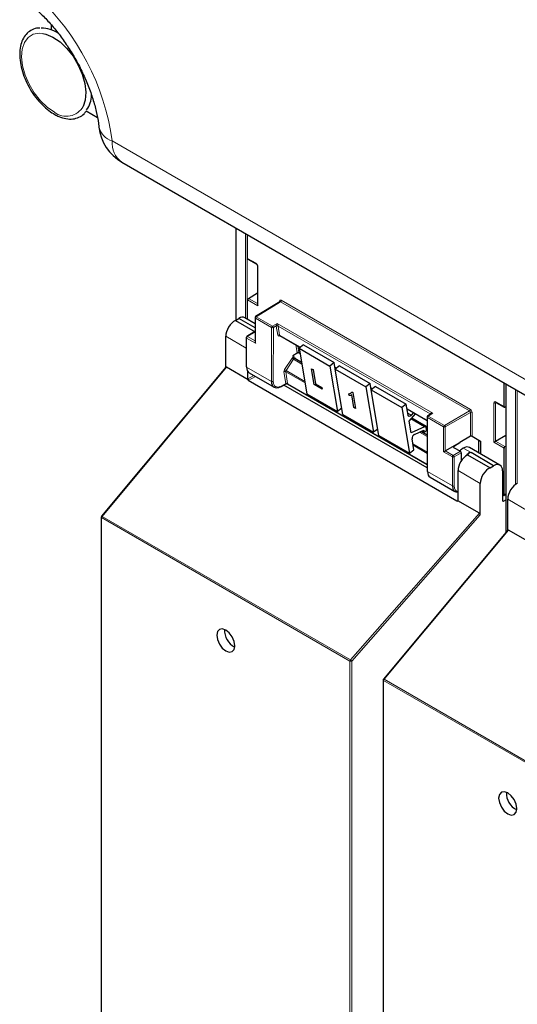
# Paper-space layout 'Blatt4' of a CAD drawing. Header units: millimetres. Extents: x 5 to 418, y 2 to 292.
# Tile 4 of 118: x 83 to 96, y 131 to 158. Entities that reach past the tile are written whole.
import ezdxf

# ---------------------------------------------------------------- set-up
doc = ezdxf.new("R2010")
doc.units = ezdxf.units.MM

psp = doc.layouts.new('Blatt4')

# ---------------------------------------------------------------- linework, layer by layer
at = {"color": 7, "linetype": 'Continuous', "lineweight": 25}
for p, q in [((83.82, 157.574), (83.82, 157.435)), ((84.755, 155.262), (85.057, 155.088)), ((85.717, 153.886), (98.863, 146.297)), ((88.781, 152.118), (88.781, 149.645)), ((89.092, 151.301), (89.092, 151.938)), ((89.099, 151.286), (89.325, 151.155)), ((89.356, 151.103), (89.356, 150.062)), ((89.092, 149.666), (89.092, 150.187)), ((89.115, 150.227), (89.356, 150.375)), ((89.959, 150.141), (89.309, 149.739)), ((88.765, 149.636), (88.854, 149.691)), ((88.765, 149.636), (89.293, 149.331)), ((89.293, 149.437), (88.854, 149.691)), ((89.293, 149.55), (89.018, 149.709)), ((89.293, 149.711), (89.293, 149.059)), ((88.507, 148.374), (88.507, 149.211)), ((89.058, 149.176), (89.058, 148.4)), ((89.259, 149.32), (89.074, 149.205)), ((89.293, 149.308), (89.276, 149.318)), ((89.959, 149.234), (90.512, 148.915)), ((90.597, 148.981), (90.481, 148.89)), ((90.481, 148.89), (90.686, 147.668)), ((90.481, 148.89), (91.306, 148.414)), ((90.597, 148.981), (91.422, 148.505)), ((90.429, 148.759), (90.306, 148.688)), ((90.306, 148.688), (90.313, 148.647)), ((90.313, 148.647), (90.313, 148.647)), ((90.545, 148.505), (90.359, 148.613)), ((90.476, 148.768), (90.504, 148.752)), ((88.511, 148.379), (85.17, 144.381)), ((89.11, 148.046), (88.53, 148.381)), ((90.811, 148.341), (90.813, 148.342)), ((90.883, 147.914), (90.811, 148.341)), ((90.811, 148.341), (90.854, 148.317)), ((90.813, 148.342), (90.855, 148.317)), ((90.854, 148.317), (90.917, 147.939)), ((90.854, 148.317), (90.855, 148.317)), ((90.855, 148.317), (90.919, 147.94)), ((91.422, 148.505), (91.306, 148.414)), ((91.306, 148.414), (91.511, 147.192)), ((91.45, 148.335), (91.422, 148.505)), ((91.443, 148.377), (91.479, 148.357)), ((91.563, 148.423), (91.447, 148.332)), ((91.447, 148.332), (92.272, 147.856)), ((91.652, 147.11), (91.447, 148.332)), ((91.563, 148.423), (92.388, 147.947)), ((89.102, 148.071), (89.102, 148.264)), ((94.712, 144.79), (89.113, 148.022)), ((89.135, 148.235), (89.805, 147.848)), ((89.986, 147.859), (90.131, 147.937)), ((93.917, 145.679), (90.066, 147.902)), ((90.163, 147.937), (93.917, 145.77)), ((91.097, 147.79), (90.883, 147.914)), ((90.917, 147.939), (90.919, 147.94)), ((90.917, 147.939), (91.089, 147.84)), ((90.919, 147.94), (91.09, 147.841)), ((91.089, 147.84), (91.09, 147.841)), ((91.089, 147.84), (91.097, 147.79)), ((91.09, 147.841), (91.098, 147.791)), ((91.097, 147.79), (91.098, 147.791)), ((92.388, 147.947), (92.272, 147.856)), ((92.272, 147.856), (92.477, 146.634)), ((92.417, 147.777), (92.388, 147.947)), ((92.41, 147.819), (92.445, 147.799)), ((92.53, 147.865), (92.414, 147.774)), ((92.414, 147.774), (93.239, 147.298)), ((92.618, 146.552), (92.414, 147.774)), ((92.53, 147.865), (93.355, 147.389)), ((95.984, 147.323), (95.984, 147.959)), ((96.027, 147.935), (96.027, 143.937)), ((90.686, 147.668), (91.511, 147.192)), ((91.811, 147.669), (91.812, 147.67)), ((91.819, 147.619), (91.811, 147.669)), ((91.893, 147.722), (91.894, 147.723)), ((91.893, 147.722), (91.921, 147.706)), ((91.894, 147.723), (91.922, 147.707)), ((91.951, 147.297), (91.894, 147.636)), ((91.921, 147.706), (91.922, 147.707)), ((91.921, 147.706), (91.993, 147.272)), ((91.922, 147.707), (91.995, 147.273)), ((91.624, 147.28), (91.511, 147.192)), ((91.993, 147.272), (91.951, 147.297)), ((91.993, 147.272), (91.995, 147.273)), ((93.355, 147.389), (93.239, 147.298)), ((93.239, 147.298), (93.443, 146.076)), ((93.404, 147.094), (93.355, 147.389)), ((93.376, 147.262), (93.914, 146.951)), ((95.764, 147.438), (95.99, 147.308)), ((96.027, 147.32), (96.006, 147.309)), ((91.652, 147.11), (92.477, 146.634)), ((93.431, 146.937), (93.601, 147.131)), ((93.548, 147.162), (93.488, 147.093)), ((93.877, 146.783), (93.491, 147.006)), ((93.504, 147.02), (93.914, 146.783)), ((93.913, 147.044), (93.917, 145.595)), ((94.018, 147.127), (93.929, 147.072)), ((92.59, 146.722), (92.477, 146.634)), ((93.484, 146.619), (93.431, 146.937)), ((93.842, 146.782), (93.484, 146.619)), ((93.9, 146.716), (93.894, 146.756)), ((93.914, 146.714), (93.9, 146.722)), ((92.618, 146.552), (93.443, 146.076)), ((93.559, 146.167), (93.51, 146.461)), ((93.574, 146.578), (93.826, 146.693)), ((93.915, 146.56), (93.747, 146.657)), ((93.789, 146.676), (93.841, 146.646)), ((93.826, 146.693), (93.831, 146.662)), ((95.078, 146.528), (94.799, 146.364)), ((95.124, 146.528), (95.35, 146.398)), ((95.757, 146.394), (96.027, 146.56)), ((94.405, 146.135), (94.799, 146.362)), ((94.629, 146.255), (94.799, 146.362)), ((94.629, 146.228), (94.81, 146.124)), ((94.799, 146.364), (94.799, 146.362)), ((95.873, 145.752), (95.053, 146.225)), ((95.305, 146.08), (95.305, 146.424)), ((95.35, 146.398), (95.35, 146.054)), ((95.984, 144.956), (95.984, 146.209)), ((96.006, 146.249), (96.027, 146.263)), ((93.443, 146.076), (93.559, 146.167)), ((94.833, 146.083), (94.833, 145.87)), ((95.005, 146.034), (94.989, 146.024)), ((95.005, 146.034), (95.611, 145.684)), ((95.087, 146.083), (95.095, 146.088)), ((95.703, 145.737), (95.095, 146.088)), ((95.611, 145.684), (95.703, 145.737)), ((93.995, 145.429), (94.665, 145.043)), ((94.748, 144.811), (94.748, 145.608)), ((95.943, 145.598), (95.943, 144.804)), ((95.344, 144.417), (95.344, 145.264)), ((95.96, 144.942), (95.943, 144.952)), ((95.977, 144.941), (96.027, 144.972)), ((95.32, 144.461), (94.74, 144.796)), ((95.967, 144.79), (96.027, 144.822)), ((96.081, 144.002), (96.081, 144.838)), ((85.162, 144.36), (85.162, 126.468)), ((96.085, 144.007), (92.744, 140.009)), ((96.684, 143.674), (96.104, 144.008)), ((92.736, 139.987), (92.736, 122.095))]:
    psp.add_line(p, q, dxfattribs=at)
at = {"color": 7, "linetype": 'Continuous', "lineweight": 18}
for p, q in [((85.458, 154.458), (98.604, 146.869)), ((88.79, 152.112), (88.79, 149.651)), ((89.04, 149.696), (89.04, 151.968)), ((89.086, 151.941), (89.086, 149.669)), ((89.092, 151.301), (89.319, 151.171)), ((89.366, 151.089), (89.366, 150.029)), ((89.366, 150.029), (89.092, 150.187)), ((89.115, 150.227), (89.356, 150.088)), ((89.976, 150.139), (89.326, 149.738)), ((89.952, 150.136), (89.952, 150.152)), ((95.054, 147.207), (89.976, 150.139)), ((89.999, 150.18), (95.077, 147.248)), ((89.739, 149.446), (89.303, 149.697)), ((89.303, 149.697), (89.303, 149.027)), ((89.326, 149.738), (89.762, 149.486)), ((89.735, 148.001), (89.739, 149.446)), ((89.762, 149.486), (89.888, 149.559)), ((89.786, 149.445), (89.782, 148.001)), ((89.865, 149.491), (89.786, 149.445)), ((89.906, 149.241), (89.865, 149.483)), ((89.888, 149.559), (94.068, 147.146)), ((93.999, 147.128), (89.912, 149.487)), ((89.912, 149.487), (89.952, 149.245)), ((89.058, 148.893), (88.507, 149.211)), ((89.067, 149.163), (89.067, 148.387)), ((89.303, 149.027), (89.067, 149.163)), ((89.276, 149.318), (89.091, 149.203)), ((89.091, 149.203), (89.293, 149.086)), ((89.979, 149.223), (89.937, 149.216)), ((89.952, 149.245), (90.518, 148.919)), ((90.423, 148.775), (90.388, 148.987)), ((90.44, 148.957), (90.47, 148.779)), ((90.087, 148.318), (90.289, 148.622)), ((90.327, 148.596), (90.125, 148.292)), ((90.327, 148.596), (90.552, 148.466)), ((90.365, 148.634), (90.369, 148.607)), ((90.47, 148.779), (90.503, 148.76)), ((88.53, 148.381), (85.185, 144.378)), ((89.067, 148.387), (89.735, 148.001)), ((90.125, 148.292), (90.63, 148.001)), ((90.536, 148.511), (90.544, 148.516)), ((91.442, 148.385), (91.484, 148.361)), ((89.102, 148.071), (89.261, 148.162)), ((89.308, 148.135), (89.113, 148.022)), ((90.123, 147.945), (90.071, 148.258)), ((90.636, 147.962), (90.117, 148.262)), ((90.117, 148.262), (90.169, 147.949)), ((89.993, 147.875), (90.123, 147.945)), ((90.17, 147.94), (93.917, 145.777)), ((92.408, 147.827), (92.45, 147.803)), ((96.036, 147.929), (96.036, 143.948)), ((96.286, 145.231), (96.286, 147.785)), ((96.333, 147.758), (96.333, 145.26)), ((93.375, 147.269), (93.914, 146.958)), ((95.71, 146.367), (95.71, 147.426)), ((95.773, 147.434), (95.757, 147.426)), ((95.757, 147.426), (95.757, 146.394)), ((95.758, 147.454), (95.984, 147.323)), ((93.395, 147.147), (93.488, 147.093)), ((93.479, 146.992), (93.842, 146.782)), ((93.508, 147.025), (93.914, 146.79)), ((93.923, 147.03), (93.927, 145.581)), ((94.359, 146.779), (93.923, 147.03)), ((94.068, 147.146), (93.946, 147.071)), ((93.946, 147.071), (94.382, 146.819)), ((94.001, 147.116), (93.999, 147.128)), ((94.382, 146.819), (95.054, 147.207)), ((95.078, 147.166), (94.405, 146.778)), ((95.078, 146.528), (95.078, 147.166)), ((95.124, 147.166), (95.124, 146.528)), ((93.914, 146.703), (93.901, 146.71)), ((94.359, 146.108), (94.359, 146.779)), ((94.405, 146.778), (94.405, 146.135)), ((93.713, 146.641), (93.915, 146.525)), ((93.799, 146.68), (93.831, 146.662)), ((93.533, 146.325), (93.916, 146.104)), ((93.916, 146.069), (93.539, 146.286)), ((94.629, 146.255), (94.629, 146.228)), ((94.883, 146.21), (95.095, 146.088)), ((95.296, 146.085), (95.296, 146.43)), ((95.984, 146.209), (95.71, 146.367)), ((95.756, 146.393), (96.006, 146.249)), ((94.594, 145.972), (94.359, 146.108)), ((94.405, 146.135), (94.618, 146.013)), ((94.594, 145.196), (94.594, 145.972)), ((94.618, 146.013), (94.81, 146.124)), ((94.833, 146.083), (94.641, 145.972)), ((94.641, 145.972), (94.641, 145.196)), ((95.064, 146.096), (95.087, 146.083)), ((93.927, 145.581), (94.594, 145.196)), ((95.344, 145.264), (94.748, 145.608)), ((95.984, 144.956), (96.027, 144.983)), ((94.712, 144.79), (94.748, 144.812)), ((95.943, 144.803), (95.967, 144.79)), ((96.632, 144.52), (96.081, 144.838)), ((91.843, 140.495), (85.172, 144.346)), ((85.172, 144.346), (85.172, 126.454)), ((85.185, 144.378), (91.856, 140.526)), ((91.856, 140.526), (95.32, 144.461)), ((95.344, 144.417), (91.89, 140.495)), ((96.104, 144.008), (92.759, 140.005)), ((91.843, 122.603), (91.843, 140.495)), ((91.89, 140.495), (91.89, 122.603)), ((99.417, 136.122), (92.746, 139.974)), ((92.746, 139.974), (92.746, 122.082)), ((92.759, 140.005), (99.43, 136.154))]:
    psp.add_line(p, q, dxfattribs=at)
at = {"color": 7, "linetype": 'Continuous', "lineweight": 18, "flags": 128}
for points in [[(83.904, 155.229), (83.712, 155.36), (83.528, 155.535), (83.362, 155.744), (83.222, 155.979), (83.116, 156.226), (83.047, 156.474), (83.021, 156.711), (83.038, 156.923), (83.098, 157.101), (83.196, 157.235), (83.33, 157.32), (83.491, 157.35), (83.588, 157.343)], [(85.17, 144.381), (85.171, 144.382), (85.173, 144.382), (85.177, 144.381), (85.18, 144.38), (85.185, 144.378)], [(92.744, 140.009), (92.745, 140.009), (92.747, 140.01), (92.751, 140.009), (92.754, 140.007), (92.759, 140.005)]]:
    psp.add_lwpolyline(points, dxfattribs=at)
at = {"color": 7, "linetype": 'Continuous', "lineweight": 25, "flags": 128}
for points in [[(83.588, 157.343), (83.671, 157.324), (83.863, 157.244), (84.055, 157.113), (84.239, 156.939), (84.405, 156.729), (84.544, 156.494), (84.651, 156.247), (84.719, 155.999), (84.745, 155.763), (84.728, 155.551), (84.675, 155.385)], [(93.488, 147.093), (93.475, 147.08), (93.462, 147.071), (93.448, 147.065), (93.435, 147.063), (93.424, 147.065), (93.415, 147.071), (93.408, 147.081), (93.404, 147.094)], [(93.831, 146.662), (93.836, 146.65), (93.845, 146.644), (93.858, 146.645), (93.872, 146.652), (93.885, 146.666), (93.895, 146.682), (93.9, 146.7), (93.9, 146.716)], [(88.508, 141.327), (88.414, 141.359), (88.335, 141.344), (88.283, 141.283), (88.264, 141.186), (88.283, 141.068), (88.335, 140.946), (88.414, 140.84), (88.508, 140.765), (88.601, 140.732), (88.68, 140.748), (88.732, 140.808), (88.751, 140.905), (88.732, 141.023), (88.68, 141.145), (88.601, 141.252), (88.508, 141.327)], [(96.082, 136.954), (95.988, 136.987), (95.91, 136.971), (95.857, 136.911), (95.838, 136.814), (95.857, 136.696), (95.91, 136.574), (95.988, 136.467), (96.082, 136.392), (96.175, 136.36), (96.254, 136.375), (96.306, 136.436), (96.325, 136.533), (96.306, 136.651), (96.254, 136.773), (96.175, 136.879), (96.082, 136.954)]]:
    psp.add_lwpolyline(points, dxfattribs=at)
at = {"color": 7, "linetype": 'Continuous', "lineweight": 18}
for centre, radius, start, end in [((78.947, 153.536), 6.577, 8.0649, 47.046), ((84.224, 155.632), 0.514, 231.5151, 331.2669), ((85.59, 154.945), 0.504, 193.7996, 254.8546), ((86.074, 154.392), 0.62, 173.888, 234.7998), ((89.334, 151.169), 0.0161, 172.9606, 235.6794), ((89.373, 151.104), 0.0169, 186.7025, 245.4816), ((89.944, 150.136), 0.0182, 19.2634, 64.3043), ((89.947, 150.182), 0.0514, 303.2297, 357.3477), ((89.309, 149.712), 0.016, 184.1293, 247.1908), ((89.354, 149.695), 0.0514, 123.2297, 177.3477), ((89.317, 149.725), 0.0162, 53.4892, 117.3259), ((89.79, 149.443), 0.0514, 123.2297, 177.3477), ((89.762, 149.491), 0.0512, 242.4759, 296.7416), ((89.733, 149.442), 0.0528, 3.4149, 56.4832), ((89.888, 149.446), 0.0504, 62.6429, 117.9178), ((89.892, 149.447), 0.0449, 63.9209, 126.4321), ((89.074, 149.177), 0.016, 184.1293, 247.1908), ((89.119, 149.16), 0.0514, 123.2297, 177.3477), ((89.081, 149.19), 0.0162, 53.4892, 117.3259), ((89.933, 149.205), 0.0449, 63.9209, 126.4321), ((89.96, 149.212), 0.0238, 102.175, 169.771), ((90.547, 148.96), 0.425, 232.6804, 238.9253), ((90.376, 148.617), 0.0204, 123.7902, 182.0212), ((90.45, 148.738), 0.0449, 63.9209, 126.4321), ((90.345, 148.656), 0.425, 232.6804, 238.9253), ((90.097, 148.222), 0.0449, 63.9209, 126.4321), ((89.759, 148.047), 0.0512, 242.4759, 296.7416), ((89.976, 147.873), 0.0167, 303.6026, 5.3504), ((90.15, 147.908), 0.0449, 63.9209, 126.4321), ((90.147, 147.907), 0.0408, 54.9274, 123.3475), ((95.026, 147.25), 0.0514, 303.2297, 357.3477), ((95.734, 147.472), 0.0514, 242.6565, 296.7662), ((95.774, 147.452), 0.0165, 173.888, 234.7998), ((93.93, 147.045), 0.0164, 185.2459, 246.429), ((93.974, 147.028), 0.0514, 123.2297, 177.3477), ((93.937, 147.057), 0.0167, 54.4655, 116.3558), ((93.991, 147.115), 0.018, 17.5405, 64.455), ((93.989, 147.11), 0.0203, 30.4838, 61.6846), ((95.101, 147.121), 0.0514, 62.6565, 116.7662), ((94.41, 146.776), 0.0514, 123.2297, 177.3477), ((94.382, 146.824), 0.0514, 242.6565, 296.7662), ((94.353, 146.775), 0.0529, 3.5222, 56.4778), ((94.646, 145.97), 0.0514, 123.2297, 177.3477), ((94.618, 146.018), 0.0514, 242.6565, 296.7662), ((94.588, 145.969), 0.0529, 3.5222, 56.4778), ((94.618, 145.242), 0.0514, 242.6565, 296.7662), ((85.179, 144.361), 0.0165, 185.0787, 246.2415), ((85.223, 144.344), 0.0515, 138.52, 177.2636), ((91.895, 140.492), 0.0515, 138.52, 177.2636), ((91.867, 140.54), 0.0514, 242.6565, 296.7662), ((91.798, 140.431), 0.112, 34.6783, 58.7001), ((92.753, 139.989), 0.0165, 185.0787, 246.2415), ((92.798, 139.971), 0.0515, 138.52, 177.2636)]:
    psp.add_arc(centre, radius, start, end, dxfattribs=at)
at = {"color": 7, "linetype": 'Continuous', "lineweight": 25}
for centre, radius, start, end in [((83.548, 156.649), 0.833, 56.3562, 90.082), ((84.186, 155.703), 0.716, 324.6226, 358.3398), ((86.342, 154.969), 1.25, 186.6105, 240.0027), ((89.327, 149.711), 0.0333, 121.7291, 180), ((89.091, 149.176), 0.0333, 121.7291, 180), ((89.074, 148.401), 0.016, 184.1293, 247.1908), ((89.979, 147.874), 0.0165, 233.6157, 292.9576), ((93.947, 147.044), 0.0333, 121.7318, 180.1525), ((93.86, 146.753), 0.0339, 4.7698, 122.1417), ((93.632, 146.47), 0.122, 118.1691, 184.1411), ((93.933, 145.596), 0.0164, 185.2459, 246.429), ((85.196, 144.36), 0.0333, 140.1152, 180), ((88.969, 141.312), 0.495, 176.4112, 243.5834), ((92.77, 139.987), 0.0333, 140.1152, 180), ((96.543, 136.94), 0.495, 176.4112, 243.5834)]:
    psp.add_arc(centre, radius, start, end, dxfattribs=at)
for centre, major_axis, ratio, start_param, end_param in [((89.116, 151.315), (0.0171, 0.0286), 0.587369, 2.36515, 3.150629), ((89.116, 150.2), (0.0171, 0.0286), 0.587369, 0.846713, 2.36515), ((89.389, 150.043), (-0.0236, 0.0408), 0.577335, 0.785358, 1.570756), ((88.738, 149.349), (0.162, 0.291), 0.567218, 0.660989, 2.347686), ((88.854, 149.419), (0.162, 0.291), 0.567218, 6.274758, 7.060075), ((89.276, 149.291), (-0.0167, 0.0289), 0.577206, 5.498021, 6.300635), ((89.327, 149.04), (-0.0236, 0.0408), 0.577335, 0.785358, 1.570756), ((88.53, 148.35), (-0.0148, 0.0325), 0.565458, 5.613623, 6.548363), ((89.299, 148.525), (0.163, 0.291), 0.568242, 2.348502, 3.133981), ((89.126, 148.057), (-0.0167, 0.0289), 0.577557, 0.785632, 1.615746), ((89.162, 148.078), (0.0505, 0.054), 0.359583, 2.484661, 3.225039), ((89.974, 148.135), (0.171, 0.286), 0.584752, 2.365594, 3.918937), ((96.007, 147.337), (0.0162, 0.0291), 0.567218, 2.347686, 3.866122), ((95.101, 146.514), (0.0333, 0.0008), 0.592198, 0.771607, 2.32495), ((94.653, 146.242), (0.0333, 0.0005), 0.587275, 2.373339, 3.917956), ((94.883, 145.938), (0.163, 0.291), 0.568242, 0.777706, 1.182052), ((94.883, 145.938), (0.171, 0.286), 0.586378, 0.008105, 0.793422), ((95.734, 146.38), (0.0333, 0.0192), 0.00007, 0.837717, 2.356154), ((95.734, 146.407), (0.0333, 0.0016), 0.606667, 5.416362, 5.451269), ((96.007, 146.223), (0.0162, 0.0291), 0.567218, 0.82925, 2.347686), ((94.382, 146.122), (0.0333, 0.0192), 0.00007, 0.802811, 2.356154), ((94.98, 145.746), (0.162, 0.291), 0.567218, 0.735275, 2.347686), ((94.81, 146.096), (-0.0167, 0.0289), 0.577557, 3.927224, 5.497716), ((95.072, 145.829), (0.162, 0.291), 0.566193, 0.810986, 1.231265), ((95.095, 145.816), (0.162, 0.291), 0.567218, 0.77689, 0.811796), ((95.583, 145.398), (0.171, 0.286), 0.587369, 0.678453, 2.36515), ((95.703, 145.465), (0.171, 0.286), 0.587369, 5.506743, 7.077539), ((94.159, 145.72), (0.162, 0.291), 0.569814, 2.347111, 3.13259), ((94.834, 145.33), (0.171, 0.286), 0.586378, 2.364218, 3.568607), ((96.312, 144.977), (0.162, 0.291), 0.567218, 0.660989, 2.347686), ((95.96, 144.97), (-0.0167, 0.0289), 0.577206, 2.356428, 3.92692), ((94.759, 144.847), (0.0487, 0.0552), 0.363623, 3.214844, 3.955221), ((94.724, 144.825), (-0.0167, 0.0289), 0.577206, 3.096806, 3.92692), ((95.967, 144.817), (0.0171, 0.0286), 0.587369, 2.36515, 3.918493), ((95.32, 144.431), (-0.0146, 0.0323), 0.574256, 4.046328, 5.609201), ((96.104, 143.978), (-0.0148, 0.0325), 0.565458, 5.613623, 6.548363)]:
    psp.add_ellipse(centre, major_axis=major_axis, ratio=ratio, start_param=start_param, end_param=end_param, dxfattribs=at)
at = {"color": 7, "linetype": 'Continuous', "lineweight": 18}
for centre, major_axis, ratio, start_param, end_param in [((89.318, 151.116), (-0.0333, 0.0578), 0.577908, 3.92875, 5.498633), ((89.999, 150.125), (-0.0333, 0.0578), 0.577206, 5.498021, 7.068512), ((89.975, 150.112), (-0.0158, 0.0294), 0.576503, 5.515406, 6.31802), ((89.889, 149.532), (0.0211, 0.0489), 0.234251, 1.089993, 2.663561), ((89.913, 149.519), (0.0344, 0.0571), 0.585558, 2.386902, 2.54121), ((89.889, 149.532), (-0.0202, 0.0487), 0.214465, 3.634049, 5.207618), ((89.936, 149.505), (0.0177, 0.0283), 0.593469, 2.398065, 2.552372), ((89.953, 149.277), (0.0344, 0.0571), 0.585558, 2.54121, 3.588407), ((89.976, 149.263), (0.0177, 0.0283), 0.593469, 2.552372, 3.163319), ((90.32, 148.598), (0.0344, 0.0571), 0.585558, 0.939456, 1.494012), ((90.319, 148.597), (0.0323, 0.0583), 0.568962, 5.662266, 7.184369), ((90.343, 148.584), (0.0177, 0.0283), 0.593469, 0.941753, 1.505175), ((90.343, 148.584), (0.0157, 0.0294), 0.560319, 6.263818, 7.183844), ((90.471, 148.81), (0.0344, 0.0571), 0.585558, 2.54121, 2.90933), ((90.494, 148.796), (0.0177, 0.0283), 0.593469, 2.552372, 3.163319), ((90.118, 148.294), (0.0344, 0.0571), 0.585558, 1.494012, 2.54121), ((90.141, 148.28), (0.0177, 0.0283), 0.593469, 1.505175, 2.552372), ((89.998, 148.121), (0.155, 0.257), 0.585558, 2.366677, 3.92002), ((90.099, 147.958), (-0.0241, 0.0247), 0.35216, 3.652218, 3.840823), ((90.148, 147.984), (0.0212, 0.0476), 0.236756, 2.827209, 3.438277), ((90.148, 147.984), (-0.0197, 0.0482), 0.23661, 2.84514, 3.456086), ((90.122, 147.976), (-0.0408, 0.0535), 0.467927, 3.678044, 3.866649), ((95.077, 147.193), (-0.0333, 0.0577), 0.577557, 3.927224, 5.497716), ((95.758, 147.399), (-0.0333, 0.0578), 0.576853, 5.499542, 7.069425), ((95.781, 147.413), (-0.0183, 0.028), 0.55464, 6.20273, 7.03952), ((94.069, 147.119), (0.0697, -0.0149), 0.370375, 1.655752, 3.22932), ((94.021, 147.146), (0.0157, 0.0294), 0.560319, 2.356971, 2.511278), ((94.069, 147.119), (0.0692, 0.017), 0.370371, 1.485914, 2.288556), ((95.054, 147.18), (-0.0167, 0.0289), 0.598058, 3.927226, 5.497718), ((94.857, 145.316), (0.154, 0.257), 0.587369, 2.36515, 3.406946)]:
    psp.add_ellipse(centre, major_axis=major_axis, ratio=ratio, start_param=start_param, end_param=end_param, dxfattribs=at)
at = {"color": 7, "linetype": 'Continuous', "lineweight": 25}
for points, knots in [([(83.45, 157.954), (83.493, 157.914), (83.618, 157.797), (83.823, 157.577), (84.059, 157.286), (84.281, 156.97), (84.484, 156.635), (84.664, 156.287), (84.817, 155.934), (84.94, 155.584), (85.032, 155.245), (85.079, 154.994), (85.096, 154.859), (85.101, 154.825)], [0, 0, 0, 0, 0.051834, 0.152361, 0.253723, 0.355838, 0.458405, 0.561117, 0.663595, 0.765501, 0.866541, 0.966451, 1, 1, 1, 1]), ([(83.514, 157.485), (83.484, 157.485), (83.395, 157.485), (83.265, 157.428), (83.137, 157.323), (83.043, 157.178), (82.986, 157), (82.965, 156.793), (82.982, 156.563), (83.037, 156.321), (83.128, 156.077), (83.25, 155.841), (83.398, 155.621), (83.568, 155.426), (83.744, 155.269), (83.864, 155.197), (83.919, 155.163)], [0, 0, 0, 0, 0.0379007, 0.1117608, 0.1836658, 0.2552682, 0.3282956, 0.4031677, 0.4790029, 0.5549482, 0.6307601, 0.7064737, 0.7821861, 0.8579899, 0.9339919, 1, 1, 1, 1]), ([(83.919, 155.163), (83.953, 155.145), (84.052, 155.095), (84.215, 155.047), (84.4, 155.038), (84.565, 155.084), (84.686, 155.159), (84.736, 155.229), (84.753, 155.253)], [0, 0, 0, 0, 0.106595, 0.309226, 0.511216, 0.708608, 0.900053, 1, 1, 1, 1]), ([(89.325, 151.155), (89.328, 151.154), (89.332, 151.151), (89.34, 151.143), (89.347, 151.132), (89.353, 151.12), (89.355, 151.11), (89.356, 151.105), (89.356, 151.103)], [0, 0, 0, 0, 0.161224, 0.32474, 0.5035149, 0.6909923, 0.8583236, 1, 1, 1, 1]), ([(89.962, 150.143), (89.962, 150.144), (89.962, 150.144), (89.96, 150.141), (89.959, 150.141), (89.959, 150.141)], [0, 0, 0, 0, 0.234585, 0.918463, 1, 1, 1, 1]), ([(89.955, 149.235), (89.955, 149.235), (89.956, 149.236), (89.958, 149.234), (89.959, 149.234)], [0, 0, 0, 0, 0.523722, 1, 1, 1, 1]), ([(90.313, 148.647), (90.314, 148.644), (90.315, 148.639), (90.32, 148.629), (90.327, 148.619), (90.333, 148.613), (90.338, 148.61), (90.339, 148.609), (90.34, 148.609)], [0, 0, 0, 0, 0.214711, 0.429422, 0.644123, 0.858848, 0.965995, 1, 1, 1, 1]), ([(90.359, 148.613), (90.359, 148.613), (90.356, 148.614), (90.355, 148.617), (90.355, 148.616), (90.355, 148.616)], [0, 0, 0, 0, 0.223305, 0.977467, 1, 1, 1, 1]), ([(90.473, 148.769), (90.47, 148.769), (90.46, 148.769), (90.445, 148.766), (90.434, 148.761), (90.429, 148.759)], [0, 0, 0, 0, 0.142295, 0.638048, 1, 1, 1, 1]), ([(90.473, 148.769), (90.472, 148.769), (90.472, 148.769), (90.475, 148.769), (90.476, 148.768), (90.476, 148.768)], [0, 0, 0, 0, 0.066112, 0.770891, 1, 1, 1, 1]), ([(90.132, 147.937), (90.134, 147.938), (90.14, 147.941), (90.15, 147.942), (90.158, 147.94), (90.162, 147.938), (90.162, 147.938)], [0, 0, 0, 0, 0.22684, 0.616821, 0.995683, 1, 1, 1, 1]), ([(91.811, 147.669), (91.832, 147.672), (91.869, 147.677), (91.886, 147.708), (91.893, 147.722)], [0, 0, 0, 0, 0.560204, 1, 1, 1, 1]), ([(91.812, 147.67), (91.834, 147.672), (91.862, 147.674), (91.875, 147.696), (91.878, 147.701)], [0, 0, 0, 0, 0.7638182, 1, 1, 1, 1]), ([(91.894, 147.636), (91.882, 147.63), (91.861, 147.618), (91.832, 147.619), (91.819, 147.619)], [0, 0, 0, 0, 0.559755, 1, 1, 1, 1]), ([(95.76, 147.44), (95.76, 147.44), (95.761, 147.44), (95.763, 147.439), (95.764, 147.438)], [0, 0, 0, 0, 0.59177, 1, 1, 1, 1]), ([(95.064, 146.096), (95.064, 146.096), (95.064, 146.096), (95.064, 146.096), (95.064, 146.095), (95.061, 146.092), (95.05, 146.078), (95.033, 146.058), (95.013, 146.041), (95.005, 146.034)], [0, 0, 0, 0, 0.001889, 0.004446, 0.011168, 0.040889, 0.158687, 0.629671, 1, 1, 1, 1])]:
    psp.add_open_spline(points, degree=3, knots=knots, dxfattribs=at)

doc.saveas('drawing.dxf')
